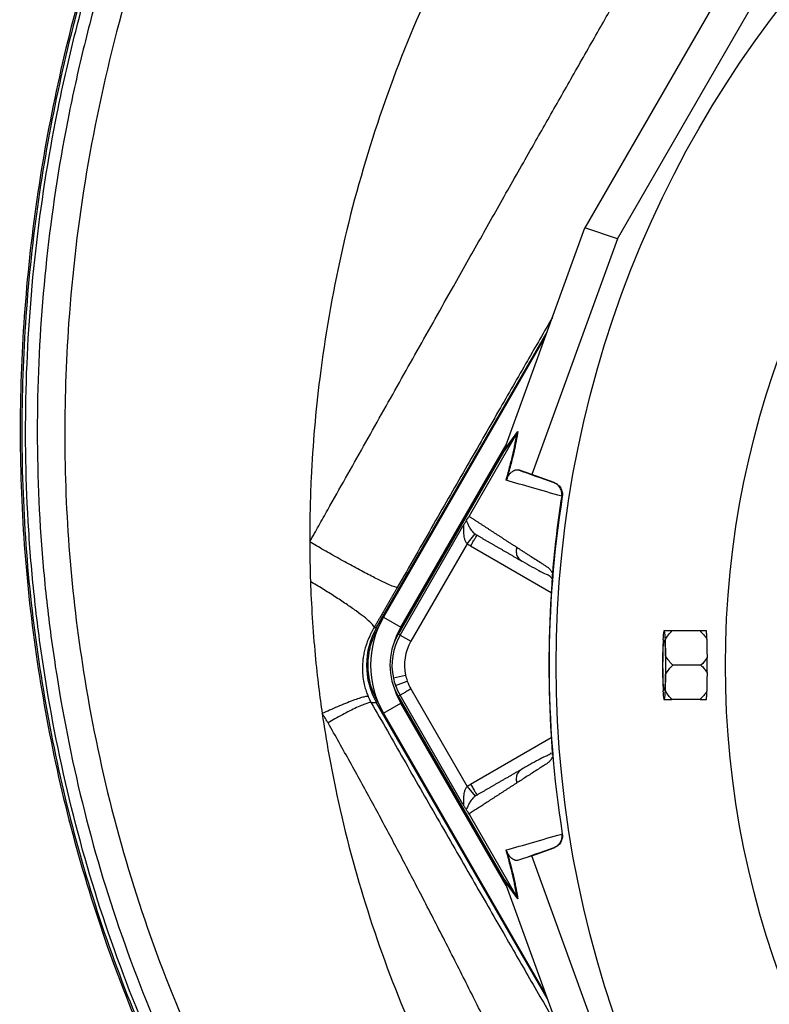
# Model space of a CAD drawing. Header units: millimetres. Extents: x 941 to 1871, y 616 to 2615.
# Tile 21 of 36: x 941 to 1120, y 2065 to 2301. Entities that reach past the tile are written whole.
import ezdxf

# ---------------------------------------------------------------- set-up
doc = ezdxf.new("R2010")
doc.units = ezdxf.units.MM

msp = doc.modelspace()

# ---------------------------------------------------------------- linework, layer by layer
at = {"color": 7, "linetype": 'Continuous', "lineweight": 25}
for p, q in [((1110.93, 2311.29), (1075.98, 2250.76)), ((1083.75, 2248.13), (1117.1, 2305.88)), ((1056.8, 2197.97), (1075.98, 2250.76)), ((1083.75, 2248.13), (1075.98, 2250.76)), ((1083.75, 2248.13), (1063.27, 2191.73)), ((1026.11, 2155.12), (1066.91, 2225.78)), ((1066.56, 2224.81), (1027.76, 2157.62)), ((1056.7, 2197.67), (1059.89, 2202.01)), ((1059.64, 2201.47), (1048.24, 2181.74)), ((1059.64, 2201.48), (1056.45, 2197.15)), ((1031.94, 2155.21), (1057.11, 2198.81)), ((1056.45, 2197.15), (1031.3, 2153.58)), ((1063.27, 2191.73), (1060.08, 2192.82)), ((1068.62, 2189.79), (1063.27, 2191.73)), ((1068.5, 2189.83), (1068.62, 2189.79)), ((1070.56, 2186.51), (1070.43, 2186.55)), ((1031.73, 2153.33), (1046.76, 2179.37)), ((1047.79, 2175.16), (1049.67, 2177.5)), ((1047.79, 2175.16), (1034.32, 2151.84)), ((1060.56, 2171.25), (1060.9, 2170.97)), ((1068.15, 2167.64), (1068.15, 2167.55)), ((1027.76, 2157.62), (1031.94, 2155.21)), ((1025.52, 2155.12), (1026.11, 2155.12)), ((1031.73, 2153.33), (1031.3, 2153.58)), ((1031.73, 2153.33), (1034.32, 2151.84)), ((1095.06, 2154.36), (1094.83, 2154.36)), ((1103.52, 2154.36), (1096.81, 2154.36)), ((1094.66, 2152.27), (1094.55, 2148.22)), ((1095.34, 2148.22), (1095.23, 2152.27)), ((1103.75, 2146.13), (1097.04, 2146.13)), ((1030.13, 2143.06), (1033.06, 2143.7)), ((1094.55, 2144.04), (1094.66, 2140)), ((1095.23, 2140), (1095.34, 2144.04)), ((1030.64, 2141.28), (1033.46, 2142.29)), ((1031.73, 2138.93), (1031.3, 2138.69)), ((1031.3, 2138.69), (1056.45, 2095.12)), ((1046.76, 2112.9), (1031.73, 2138.93)), ((1034.32, 2140.43), (1047.79, 2117.11)), ((1026.11, 2137.15), (1024.84, 2137.15)), ((1066.91, 2066.49), (1026.11, 2137.15)), ((1027.76, 2134.64), (1031.94, 2137.05)), ((1057.11, 2093.45), (1031.94, 2137.05)), ((1094.83, 2137.91), (1095.06, 2137.91)), ((1103.52, 2137.91), (1096.81, 2137.91)), ((1027.76, 2134.64), (1066.56, 2067.45)), ((1068.15, 2124.72), (1068.15, 2124.63)), ((1060.9, 2121.3), (1060.56, 2121.01)), ((1047.79, 2117.11), (1049.67, 2114.77)), ((1048.24, 2110.53), (1059.64, 2090.79)), ((1070.43, 2105.72), (1070.56, 2105.76)), ((1063.27, 2100.53), (1068.62, 2102.47)), ((1068.62, 2102.47), (1068.5, 2102.44)), ((1063.27, 2100.53), (1060.08, 2099.45)), ((1083.75, 2044.14), (1063.27, 2100.53)), ((1056.45, 2095.12), (1059.64, 2090.78)), ((1059.89, 2090.26), (1056.7, 2094.6)), ((1056.8, 2094.3), (1075.98, 2041.5))]:
    msp.add_line(p, q, dxfattribs=at)
at = {"color": 8, "linetype": 'Continuous', "lineweight": 25}
for p, q in [((1067.93, 2163.45), (1048.61, 2174.6)), ((1026.47, 2155.02), (1026.49, 2155.06)), ((1026.49, 2137.21), (1026.47, 2137.25)), ((1048.61, 2117.67), (1067.92, 2128.82))]:
    msp.add_line(p, q, dxfattribs=at)
at = {"color": 7, "linetype": 'Continuous', "lineweight": 25, "flags": 128}
for points in [[(1030.37, 2151.67), (1030.89, 2153.08), (1031.94, 2155.21)], [(1094.65, 2146.13), (1094.66, 2147.58), (1094.69, 2148.95), (1094.73, 2150.15), (1094.78, 2151.11), (1094.84, 2151.79), (1094.91, 2152.14), (1094.98, 2152.14), (1095.05, 2151.79), (1095.11, 2151.11), (1095.16, 2150.15), (1095.2, 2148.95), (1095.23, 2147.58), (1095.23, 2146.13), (1095.23, 2144.69), (1095.2, 2143.32), (1095.16, 2142.12), (1095.11, 2141.15), (1095.05, 2140.48), (1094.98, 2140.13), (1094.91, 2140.13), (1094.84, 2140.48), (1094.78, 2141.15), (1094.73, 2142.12), (1094.69, 2143.32), (1094.66, 2144.69), (1094.65, 2146.13)], [(1031.94, 2137.05), (1030.89, 2139.19), (1030.37, 2140.6)]]:
    msp.add_lwpolyline(points, dxfattribs=at)
at = {"color": 7, "linetype": 'Continuous', "lineweight": 25}
for radius in [258.01, 217.51]:
    msp.add_circle((1327.1, 2146.13), radius, dxfattribs=at)
for centre, radius, start, end in [((1327.1, 2146.13), 259.7, 171.0565, 188.9435), ((1047.66, 2146.13), 22.98, 150, 210), ((1044.2, 2146.13), 14.9, 150, 210), ((1044.2, 2146.13), 14.4, 150, 192.3214), ((1115.9, 2151.55), 21.26, 172.4151, 178.0711), ((1073.98, 2151.55), 21.26, 1.9289, 7.5849), ((1100.85, 2153.65), 4.25, 8.8104, 9.5902), ((1044.2, 2146.13), 11.4, 150, 192.3214), ((1269.35, 2146.13), 174.82, 179.3149, 180.6851), ((920.54, 2146.13), 174.82, 359.3149, 0.6851), ((1044.2, 2146.13), 14.4, 192.3214, 199.7042), ((1044.2, 2146.13), 11.4, 192.3214, 199.7042), ((1044.2, 2146.13), 14.4, 199.7042, 210), ((1044.2, 2146.13), 11.4, 199.7042, 210), ((1115.9, 2140.71), 21.26, 181.9289, 187.5849), ((1073.98, 2140.71), 21.26, 352.4151, 358.0711), ((1100.85, 2138.62), 4.25, 350.4098, 351.1896)]:
    msp.add_arc(centre, radius, start, end, dxfattribs=at)
for centre, major_axis, ratio, start_param, end_param in [((1056.04, 2196.64), (5.92, 16.23), 0.015428, 4.781806, 4.800012), ((1041.74, 2146.13), (18.03, 0), 0.998174, 2.618785, 3.6644), ((1327.62, 2152.32), (18.46, 221.78), 0.999611, 1.653526, 1.673308), ((1327.62, 2139.95), (-18.46, 221.78), 0.999611, 1.468285, 1.488067), ((1056.04, 2095.63), (-5.92, 16.23), 0.015428, 4.624766, 4.642972)]:
    msp.add_ellipse(centre, major_axis=major_axis, ratio=ratio, start_param=start_param, end_param=end_param, dxfattribs=at)
for points, knots in [([(1292.24, 2606.78), (1287.61, 2605.91), (1282.98, 2605), (1273.76, 2603.03), (1269.17, 2601.97), (1255.44, 2598.54), (1246.35, 2595.96), (1228.38, 2590.25), (1219.51, 2587.12), (1202.06, 2580.33), (1193.46, 2576.67), (1168.07, 2564.9), (1151.66, 2556.01), (1127.85, 2541.05), (1120.04, 2535.79), (1104.74, 2524.73), (1097.28, 2518.96), (1075.64, 2501.03), (1062.09, 2488.18), (1043.08, 2467.61), (1036.97, 2460.53), (1025.17, 2445.93), (1019.49, 2438.39), (1008.64, 2422.94), (1003.5, 2415.06), (993.8, 2399.04), (989.24, 2390.89), (976.4, 2365.99), (968.99, 2348.83), (959.67, 2322.13), (956.87, 2313.07), (951.96, 2294.89), (949.84, 2285.74), (944.47, 2258.18), (942.2, 2239.62), (940.83, 2211.48), (940.71, 2202.02), (941.19, 2183.12), (941.78, 2173.71), (943.67, 2155.04), (944.98, 2145.79), (948.21, 2127.37), (950.17, 2118.21), (954.84, 2100.05), (957.53, 2091.02), (963.66, 2073.11), (967.08, 2064.28), (978.3, 2038.37), (987.07, 2021.83), (1002.15, 1998.06), (1007.48, 1990.31), (1016.02, 1978.98), (1018.95, 1975.26), (1024.85, 1967.91), (1027.87, 1964.26), (1037.14, 1953.58), (1043.57, 1946.75), (1056.97, 1933.63), (1063.93, 1927.35), (1071.18, 1921.38)], [0.1948361, 0.1948361, 0.1948361, 0.1948361, 0.2074168, 0.2074168, 0.2199975, 0.2199975, 0.2451588, 0.2451588, 0.2703202, 0.2703202, 0.2954816, 0.2954816, 0.3458043, 0.3458043, 0.3709657, 0.3709657, 0.3961271, 0.3961271, 0.4464498, 0.4464498, 0.4716112, 0.4716112, 0.4967726, 0.4967726, 0.5219339, 0.5219339, 0.5470953, 0.5470953, 0.597418, 0.597418, 0.6225794, 0.6225794, 0.6477408, 0.6477408, 0.6980635, 0.6980635, 0.7232249, 0.7232249, 0.7483863, 0.7483863, 0.7735477, 0.7735477, 0.798709, 0.798709, 0.8238704, 0.8238704, 0.8490318, 0.8490318, 0.8993545, 0.8993545, 0.9245159, 0.9245159, 0.9370966, 0.9370966, 0.9496773, 0.9496773, 0.9748386, 0.9748386, 1, 1, 1, 1]), ([(1292.32, 2606.39), (1287.68, 2605.53), (1283.06, 2604.62), (1273.85, 2602.65), (1269.26, 2601.59), (1255.55, 2598.16), (1246.46, 2595.58), (1228.5, 2589.88), (1219.64, 2586.75), (1202.21, 2579.96), (1193.62, 2576.31), (1168.25, 2564.55), (1151.86, 2555.66), (1128.07, 2540.72), (1120.26, 2535.46), (1104.97, 2524.42), (1097.53, 2518.66), (1075.9, 2500.74), (1062.37, 2487.9), (1043.38, 2467.35), (1037.27, 2460.28), (1025.48, 2445.69), (1019.8, 2438.16), (1008.97, 2422.72), (1003.83, 2414.85), (994.14, 2398.85), (989.58, 2390.7), (976.76, 2365.83), (969.35, 2348.69), (960.05, 2322.01), (957.25, 2312.96), (952.34, 2294.79), (950.22, 2285.66), (944.86, 2258.13), (942.59, 2239.58), (941.22, 2211.47), (941.11, 2202.02), (941.58, 2183.14), (942.17, 2173.74), (944.06, 2155.09), (945.37, 2145.85), (948.59, 2127.44), (950.55, 2118.3), (955.21, 2100.15), (957.9, 2091.14), (964.03, 2073.25), (967.45, 2064.43), (978.65, 2038.55), (987.41, 2022.02), (1002.47, 1998.28), (1007.8, 1990.54), (1016.33, 1979.22), (1019.26, 1975.5), (1025.16, 1968.16), (1028.17, 1964.51), (1037.43, 1953.85), (1043.86, 1947.02), (1057.24, 1933.91), (1064.19, 1927.65), (1071.43, 1921.68)], [0.1948361, 0.1948361, 0.1948361, 0.1948361, 0.2074168, 0.2074168, 0.2199975, 0.2199975, 0.2451588, 0.2451588, 0.2703202, 0.2703202, 0.2954816, 0.2954816, 0.3458043, 0.3458043, 0.3709657, 0.3709657, 0.3961271, 0.3961271, 0.4464498, 0.4464498, 0.4716112, 0.4716112, 0.4967726, 0.4967726, 0.5219339, 0.5219339, 0.5470953, 0.5470953, 0.597418, 0.597418, 0.6225794, 0.6225794, 0.6477408, 0.6477408, 0.6980635, 0.6980635, 0.7232249, 0.7232249, 0.7483863, 0.7483863, 0.7735477, 0.7735477, 0.798709, 0.798709, 0.8238704, 0.8238704, 0.8490318, 0.8490318, 0.8993545, 0.8993545, 0.9245159, 0.9245159, 0.9370966, 0.9370966, 0.9496773, 0.9496773, 0.9748386, 0.9748386, 1, 1, 1, 1]), ([(1231.48, 1852.46), (1226.03, 1853.87), (1220.57, 1855.26), (1209.65, 1858), (1204.19, 1859.35), (1193.29, 1862.16), (1187.85, 1863.6), (1177.03, 1866.67), (1171.65, 1868.3), (1160.96, 1871.8), (1155.66, 1873.67), (1145.14, 1877.7), (1139.92, 1879.86), (1133.47, 1882.79), (1132.19, 1883.39), (1129.64, 1884.61), (1128.37, 1885.23), (1124.58, 1887.12), (1122.09, 1888.43), (1114.68, 1892.44), (1109.84, 1895.27), (1100.35, 1901.17), (1095.69, 1904.26), (1086.56, 1910.68), (1082.09, 1914.03), (1073.32, 1920.96), (1069.02, 1924.55), (1062.69, 1930.12), (1060.6, 1932), (1057.5, 1934.87), (1056.47, 1935.84), (1054.42, 1937.78), (1053.4, 1938.76), (1048.34, 1943.69), (1044.41, 1947.71), (1036.79, 1955.94), (1033.09, 1960.14), (1025.89, 1968.68), (1022.38, 1973.02), (1015.52, 1981.81), (1012.17, 1986.26), (1007.3, 1993.06), (1005.7, 1995.35), (1002.57, 1999.96), (1001.03, 2002.29), (996.49, 2009.33), (993.58, 2014.1), (987.96, 2023.81), (985.26, 2028.74), (981.36, 2036.26), (980.09, 2038.78), (977.62, 2043.85), (976.41, 2046.39), (970.54, 2059.16), (966.36, 2069.52), (958.99, 2090.53), (955.8, 2101.19), (950.45, 2122.8), (948.27, 2133.75), (946.12, 2147.61), (945.72, 2150.4), (944.98, 2155.97), (944.64, 2158.78), (943.72, 2167.19), (943.23, 2172.8), (942.17, 2189.58), (941.97, 2200.73), (942.54, 2222.97), (943.3, 2234.06), (945.78, 2256.17), (947.5, 2267.19), (950.79, 2283.68), (952.01, 2289.16), (954.02, 2297.38), (954.72, 2300.11), (956.18, 2305.55), (956.94, 2308.25), (960.85, 2321.71), (964.43, 2332.27), (972.43, 2353.02), (976.86, 2363.2), (986.56, 2383.19), (991.83, 2393), (1000.35, 2407.42), (1003.3, 2412.18), (1007.87, 2419.26), (1009.43, 2421.6), (1012.58, 2426.27), (1014.19, 2428.59), (1022.3, 2440.07), (1029.12, 2448.93), (1043.38, 2466.04), (1050.83, 2474.29), (1066.35, 2490.16), (1074.43, 2497.78), (1091.2, 2512.43), (1099.89, 2519.45), (1111.15, 2527.84), (1113.42, 2529.49), (1118.01, 2532.77), (1120.31, 2534.38), (1127.27, 2539.15), (1131.96, 2542.23), (1146.17, 2551.19), (1155.84, 2556.78), (1175.57, 2567.19), (1185.63, 2572.02), (1201, 2578.7), (1206.17, 2580.84), (1216.59, 2584.95), (1221.85, 2586.91), (1229.82, 2589.7), (1232.49, 2590.61), (1237.84, 2592.36), (1240.52, 2593.2), (1245.91, 2594.83), (1248.61, 2595.61), (1254.02, 2597.11), (1256.74, 2597.83), (1270.36, 2601.28), (1281.36, 2603.63), (1292.36, 2605.98)], [0, 0, 0, 0, 0.015625, 0.015625, 0.03125, 0.03125, 0.046875, 0.046875, 0.0625, 0.0625, 0.078125, 0.078125, 0.09375, 0.09375, 0.097656, 0.097656, 0.101562, 0.101562, 0.109375, 0.109375, 0.125, 0.125, 0.140625, 0.140625, 0.15625, 0.15625, 0.171875, 0.171875, 0.179687, 0.179687, 0.183594, 0.183594, 0.1875, 0.1875, 0.203125, 0.203125, 0.21875, 0.21875, 0.234375, 0.234375, 0.25, 0.25, 0.257812, 0.257812, 0.265625, 0.265625, 0.28125, 0.28125, 0.296875, 0.296875, 0.304687, 0.304687, 0.3125, 0.3125, 0.34375, 0.34375, 0.375, 0.375, 0.40625, 0.40625, 0.414062, 0.414062, 0.421875, 0.421875, 0.4375, 0.4375, 0.46875, 0.46875, 0.5, 0.5, 0.53125, 0.53125, 0.546875, 0.546875, 0.554687, 0.554687, 0.5625, 0.5625, 0.59375, 0.59375, 0.625, 0.625, 0.65625, 0.65625, 0.671875, 0.671875, 0.679687, 0.679687, 0.6875, 0.6875, 0.71875, 0.71875, 0.75, 0.75, 0.78125, 0.78125, 0.8125, 0.8125, 0.820312, 0.820312, 0.828125, 0.828125, 0.84375, 0.84375, 0.875, 0.875, 0.90625, 0.90625, 0.921875, 0.921875, 0.9375, 0.9375, 0.945312, 0.945312, 0.953125, 0.953125, 0.960937, 0.960937, 0.96875, 0.96875, 1, 1, 1, 1]), ([(1292.95, 2603.24), (1282.03, 2600.91), (1271.11, 2598.58), (1257.59, 2595.15), (1254.89, 2594.44), (1249.52, 2592.96), (1246.84, 2592.18), (1241.49, 2590.57), (1238.83, 2589.73), (1233.52, 2588), (1230.87, 2587.1), (1222.96, 2584.33), (1217.74, 2582.39), (1207.39, 2578.32), (1202.26, 2576.2), (1187, 2569.56), (1177.01, 2564.78), (1157.43, 2554.46), (1147.83, 2548.91), (1133.72, 2540.04), (1129.06, 2536.98), (1122.15, 2532.25), (1119.86, 2530.65), (1115.31, 2527.4), (1113.05, 2525.76), (1101.87, 2517.44), (1093.24, 2510.48), (1076.58, 2495.96), (1068.56, 2488.4), (1053.14, 2472.66), (1045.74, 2464.48), (1031.57, 2447.52), (1024.79, 2438.73), (1016.73, 2427.34), (1015.14, 2425.04), (1012, 2420.41), (1010.45, 2418.08), (1005.9, 2411.07), (1002.97, 2406.35), (994.5, 2392.03), (989.26, 2382.31), (979.61, 2362.48), (975.2, 2352.38), (967.23, 2331.8), (963.67, 2321.32), (958.99, 2305.3), (957.53, 2299.91), (954.85, 2289.03), (953.64, 2283.59), (950.35, 2267.23), (948.63, 2256.29), (946.14, 2234.34), (945.36, 2223.34), (944.77, 2201.27), (944.95, 2190.2), (945.98, 2173.54), (946.46, 2167.98), (947.36, 2159.63), (947.7, 2156.85), (948.42, 2151.31), (948.82, 2148.55), (950.93, 2134.78), (953.07, 2123.91), (958.35, 2102.45), (961.5, 2091.87), (968.8, 2071), (972.93, 2060.71), (978.73, 2048.04), (979.92, 2045.51), (982.37, 2040.48), (983.63, 2037.97), (987.49, 2030.51), (990.17, 2025.61), (995.73, 2015.96), (998.62, 2011.22), (1004.61, 2001.89), (1007.71, 1997.31), (1014.14, 1988.3), (1017.46, 1983.88), (1024.26, 1975.14), (1027.74, 1970.84), (1034.88, 1962.35), (1038.54, 1958.18), (1046.1, 1950.01), (1049.99, 1946), (1055, 1941.11), (1056.01, 1940.13), (1058.04, 1938.2), (1059.06, 1937.24), (1062.14, 1934.39), (1064.21, 1932.51), (1070.48, 1926.98), (1074.75, 1923.41), (1083.45, 1916.51), (1087.88, 1913.19), (1096.93, 1906.8), (1101.55, 1903.73), (1110.96, 1897.85), (1115.76, 1895.05), (1123.11, 1891.05), (1125.58, 1889.76), (1130.59, 1887.25), (1133.12, 1886.03), (1138.24, 1883.69), (1140.82, 1882.57), (1146.01, 1880.4), (1148.63, 1879.36), (1156.5, 1876.34), (1161.8, 1874.47), (1172.47, 1870.98), (1177.84, 1869.35), (1188.64, 1866.29), (1194.06, 1864.85), (1204.94, 1862.05), (1210.4, 1860.7), (1221.29, 1857.96), (1226.74, 1856.58), (1232.18, 1855.17)], [0, 0, 0, 0, 0.03125, 0.03125, 0.039063, 0.039063, 0.046875, 0.046875, 0.054688, 0.054688, 0.0625, 0.0625, 0.078125, 0.078125, 0.09375, 0.09375, 0.125, 0.125, 0.15625, 0.15625, 0.171875, 0.171875, 0.179688, 0.179688, 0.1875, 0.1875, 0.21875, 0.21875, 0.25, 0.25, 0.28125, 0.28125, 0.3125, 0.3125, 0.320313, 0.320313, 0.328125, 0.328125, 0.34375, 0.34375, 0.375, 0.375, 0.40625, 0.40625, 0.4375, 0.4375, 0.453125, 0.453125, 0.46875, 0.46875, 0.5, 0.5, 0.53125, 0.53125, 0.5625, 0.5625, 0.578125, 0.578125, 0.585938, 0.585938, 0.59375, 0.59375, 0.625, 0.625, 0.65625, 0.65625, 0.6875, 0.6875, 0.695313, 0.695313, 0.703125, 0.703125, 0.71875, 0.71875, 0.734375, 0.734375, 0.75, 0.75, 0.765625, 0.765625, 0.78125, 0.78125, 0.796875, 0.796875, 0.8125, 0.8125, 0.816406, 0.816406, 0.820313, 0.820313, 0.828125, 0.828125, 0.84375, 0.84375, 0.859375, 0.859375, 0.875, 0.875, 0.890625, 0.890625, 0.898438, 0.898438, 0.90625, 0.90625, 0.914063, 0.914063, 0.921875, 0.921875, 0.9375, 0.9375, 0.953125, 0.953125, 0.96875, 0.96875, 0.984375, 0.984375, 1, 1, 1, 1]), ([(1293.5, 2595.89), (1279.87, 2592.97), (1252.53, 2587.11), (1213.34, 2573.54), (1178.35, 2557.87), (1147.51, 2540.7), (1120.53, 2522.92), (1093.13, 2501.67), (1065.94, 2476.61), (1039.9, 2447.56), (1018.44, 2418.51), (1001.02, 2390.16), (987.08, 2363.04), (974.45, 2332.9), (963.89, 2299.84), (956.15, 2264.12), (952.15, 2230.53), (951.15, 2199.42), (952.4, 2170.94), (956.18, 2140.85), (962.8, 2109.22), (973.01, 2076.94), (985.29, 2048.08), (998.87, 2022.56), (1013.03, 2000.14), (1030.08, 1977.52), (1048.99, 1955.35), (1071.38, 1933.76), (1094.05, 1915.79), (1116.59, 1901.24), (1138.34, 1889.78), (1155.52, 1883.04), (1164.67, 1879.89), (1166.22, 1879.37)], [0, 0, 0, 0, 0.0332883, 0.0667428, 0.1003123, 0.1267401, 0.1531891, 0.1796486, 0.2118915, 0.244265, 0.2767296, 0.3022863, 0.3278764, 0.3535065, 0.3845817, 0.4158281, 0.4471739, 0.4718362, 0.496503, 0.5211671, 0.5506714, 0.5803668, 0.610294, 0.6340015, 0.6579015, 0.6820217, 0.7107122, 0.7395486, 0.7683657, 0.790948, 0.8134874, 0.8360529, 0.8406638, 0.8406638, 0.8406638, 0.8406638]), ([(1010.13, 2175.62), (1010.17, 2175.7), (1010.26, 2175.85), (1010.44, 2176.17), (1010.75, 2176.73), (1011.38, 2177.84), (1012.63, 2180.07), (1015.14, 2184.53), (1020.15, 2193.43), (1027.29, 2206.12), (1035.87, 2221.38), (1043.76, 2235.37), (1050.97, 2248.17), (1057.52, 2259.76), (1062.91, 2269.24), (1067.1, 2276.6), (1070.05, 2281.78), (1073.01, 2286.98), (1075.99, 2292.21), (1079.85, 2299), (1084.64, 2307.39), (1090.41, 2317.45), (1097.16, 2329.18), (1104.94, 2342.63), (1111.88, 2354.59), (1117.1, 2363.53), (1120.53, 2369.38), (1123.97, 2375.25), (1127.43, 2381.15), (1130.92, 2387.07), (1134.43, 2393.03), (1137.97, 2399.02), (1141.54, 2405.07), (1145.15, 2411.17), (1147.57, 2415.25), (1148.78, 2417.3)], [0, 0, 0, 0, 0.000981, 0.001963, 0.003926, 0.007852, 0.015705, 0.031409, 0.062815, 0.125608, 0.187902, 0.251052, 0.29813, 0.34575, 0.394035, 0.415296, 0.436634, 0.458064, 0.479607, 0.501283, 0.541923, 0.583425, 0.625917, 0.687537, 0.750565, 0.774849, 0.799223, 0.823707, 0.848319, 0.873082, 0.898016, 0.923148, 0.948506, 0.974116, 1, 1, 1, 1]), ([(1070.1, 2361.06), (1066.56, 2356.15), (1058.5, 2344.29), (1047.04, 2324.73), (1035.35, 2300.71), (1025.25, 2274.01), (1017.23, 2244.75), (1012.4, 2216.94), (1010.4, 2193.81), (1010.11, 2180.73), (1010.13, 2175.62)], [0.2836285, 0.2836285, 0.2836285, 0.2836285, 0.3022863, 0.3278764, 0.3535065, 0.3845817, 0.4158281, 0.4471739, 0.4718362, 0.487682, 0.487682, 0.487682, 0.487682]), ([(1059.89, 2202.01), (1059.8, 2201.38), (1059.69, 2200.68), (1059.48, 2199.53), (1059.41, 2199.12), (1059.23, 2198.28), (1059.14, 2197.83), (1058.83, 2196.44), (1058.58, 2195.44), (1058.16, 2193.79), (1058, 2193.22), (1057.68, 2192.03), (1057.51, 2191.42), (1057.33, 2190.79)], [0, 0, 0, 0, 0.25, 0.25, 0.375, 0.375, 0.5, 0.5, 0.75, 0.75, 0.875, 0.875, 1, 1, 1, 1]), ([(1057.1, 2190.34), (1057.47, 2191.61), (1057.79, 2192.78), (1058.35, 2194.95), (1058.6, 2195.95), (1058.9, 2197.33), (1059, 2197.77), (1059.17, 2198.62), (1059.25, 2199.02), (1059.45, 2200.16), (1059.56, 2200.85), (1059.64, 2201.47)], [0, 0, 0, 0, 0.25, 0.25, 0.5, 0.5, 0.625, 0.625, 0.75, 0.75, 1, 1, 1, 1]), ([(1057.33, 2190.79), (1057.37, 2190.88), (1057.4, 2190.96), (1057.47, 2191.1), (1057.5, 2191.15), (1057.58, 2191.31), (1057.63, 2191.39), (1057.77, 2191.61), (1057.85, 2191.72), (1058.01, 2191.91), (1058.08, 2191.99), (1058.21, 2192.13), (1058.28, 2192.2), (1058.47, 2192.37), (1058.58, 2192.45), (1058.81, 2192.6), (1058.91, 2192.66), (1059.22, 2192.8), (1059.41, 2192.85), (1059.76, 2192.89), (1059.93, 2192.87), (1060.08, 2192.82)], [0, 0, 0, 0, 0.015625, 0.015625, 0.03125, 0.03125, 0.0625, 0.0625, 0.125, 0.125, 0.1875, 0.1875, 0.25, 0.25, 0.375, 0.375, 0.5, 0.5, 0.75, 0.75, 1, 1, 1, 1]), ([(1070.42, 2186.53), (1067.99, 2187.23), (1065.67, 2187.9), (1061.23, 2189.16), (1059.12, 2189.76), (1057.1, 2190.34)], [0, 0, 0, 0, 0.5, 0.5, 1, 1, 1, 1]), ([(1070.43, 2186.55), (1070.48, 2186.89), (1070.47, 2187.24), (1070.34, 2187.92), (1070.22, 2188.24), (1069.96, 2188.69), (1069.86, 2188.83), (1069.64, 2189.09), (1069.52, 2189.21), (1069.25, 2189.43), (1069.11, 2189.53), (1068.82, 2189.7), (1068.66, 2189.77), (1068.5, 2189.83)], [0, 0, 0, 0, 0.25, 0.25, 0.5, 0.5, 0.625, 0.625, 0.75, 0.75, 0.875, 0.875, 1, 1, 1, 1]), ([(1068.62, 2189.79), (1068.95, 2189.67), (1069.24, 2189.5), (1069.78, 2189.06), (1070, 2188.8), (1070.27, 2188.35), (1070.34, 2188.19), (1070.46, 2187.87), (1070.51, 2187.7), (1070.61, 2187.19), (1070.61, 2186.85), (1070.56, 2186.51)], [0, 0, 0, 0, 0.25, 0.25, 0.5, 0.5, 0.625, 0.625, 0.75, 0.75, 1, 1, 1, 1]), ([(1047.54, 2180.62), (1047.62, 2180.74), (1047.7, 2180.86), (1047.87, 2181.12), (1047.93, 2181.21), (1048.03, 2181.38), (1048.07, 2181.45), (1048.15, 2181.58), (1048.19, 2181.65), (1048.23, 2181.72)], [0, 0, 0, 0, 0.5, 0.5, 0.75, 0.75, 0.875, 0.875, 1, 1, 1, 1]), ([(1048.24, 2181.74), (1048.43, 2181.62), (1048.79, 2181.38), (1049.34, 2181.02), (1049.9, 2180.66), (1050.47, 2180.29), (1051.04, 2179.92), (1051.62, 2179.54), (1052.2, 2179.16), (1052.79, 2178.78), (1053.38, 2178.39), (1053.98, 2178), (1054.59, 2177.61), (1055.2, 2177.21), (1055.82, 2176.81), (1056.44, 2176.4), (1057.07, 2175.99), (1057.71, 2175.58), (1058.35, 2175.17), (1059, 2174.75), (1059.44, 2174.46), (1059.66, 2174.32)], [0, 0, 0, 0, 0.055211, 0.1101282, 0.1647529, 0.2190862, 0.2731293, 0.3268835, 0.38035, 0.4335301, 0.4864251, 0.5390363, 0.5913651, 0.6434129, 0.6951811, 0.7466711, 0.7978843, 0.8488223, 0.8994865, 0.9498786, 1, 1, 1, 1]), ([(1047.54, 2180.62), (1047.5, 2180.57), (1047.45, 2180.49), (1047.35, 2180.33), (1047.28, 2180.23), (1047.15, 2180.01), (1047.08, 2179.89), (1046.92, 2179.64), (1046.84, 2179.51), (1046.76, 2179.37)], [0, 0, 0, 0, 0.25, 0.25, 0.5, 0.5, 0.75, 0.75, 1, 1, 1, 1]), ([(1047.79, 2175.16), (1047.62, 2175.35), (1047.49, 2175.56), (1047.28, 2176.02), (1047.21, 2176.25), (1047.04, 2176.95), (1047.01, 2177.42), (1046.99, 2178.1), (1047, 2178.32), (1047.01, 2178.75), (1047.03, 2178.96), (1047.03, 2179.24), (1047.03, 2179.33), (1047.02, 2179.48), (1047.01, 2179.54), (1046.96, 2179.58), (1046.92, 2179.57), (1046.84, 2179.5), (1046.8, 2179.44), (1046.76, 2179.37)], [0, 0, 0, 0, 0.125, 0.125, 0.25, 0.25, 0.5, 0.5, 0.625, 0.625, 0.75, 0.75, 0.8125, 0.8125, 0.875, 0.875, 0.9375, 0.9375, 1, 1, 1, 1]), ([(1047.54, 2180.62), (1047.64, 2180.49), (1047.74, 2180.29), (1047.95, 2179.84), (1048.07, 2179.59), (1048.37, 2179.04), (1048.55, 2178.74), (1048.89, 2178.28), (1049.02, 2178.12), (1049.31, 2177.81), (1049.48, 2177.65), (1049.67, 2177.5)], [0, 0, 0, 0, 0.25, 0.25, 0.5, 0.5, 0.75, 0.75, 0.875, 0.875, 1, 1, 1, 1]), ([(1048.61, 2174.6), (1048.8, 2174.94), (1049, 2175.28), (1049.36, 2175.91), (1049.53, 2176.2), (1049.81, 2176.68), (1049.92, 2176.87), (1050.07, 2177.13), (1050.11, 2177.2), (1050.11, 2177.2)], [0, 0, 0, 0, 0.25, 0.25, 0.5, 0.5, 0.75, 0.75, 1, 1, 1, 1]), ([(1060.9, 2170.97), (1060.69, 2171.09), (1060.26, 2171.34), (1059.62, 2171.7), (1058.99, 2172.07), (1058.37, 2172.43), (1057.75, 2172.79), (1057.13, 2173.14), (1056.52, 2173.5), (1055.91, 2173.85), (1055.31, 2174.19), (1054.72, 2174.54), (1054.12, 2174.88), (1053.53, 2175.22), (1052.95, 2175.56), (1052.37, 2175.89), (1051.8, 2176.22), (1051.23, 2176.55), (1050.66, 2176.88), (1050.29, 2177.09), (1050.11, 2177.2)], [0, 0, 0, 0, 0.052635, 0.105608, 0.158921, 0.212573, 0.266566, 0.320902, 0.37558, 0.430604, 0.485973, 0.541688, 0.597751, 0.654162, 0.710923, 0.768034, 0.825496, 0.883311, 0.941478, 1, 1, 1, 1]), ([(1031.07, 2164.7), (1030.98, 2164.68), (1030.78, 2164.72), (1030.14, 2164.93), (1029.69, 2165.11), (1028.53, 2165.62), (1027.81, 2165.96), (1026.13, 2166.78), (1025.17, 2167.27), (1023.07, 2168.37), (1021.93, 2168.97), (1019.56, 2170.26), (1018.33, 2170.93), (1015.89, 2172.3), (1014.67, 2172.98), (1012.32, 2174.33), (1011.19, 2174.99), (1010.13, 2175.61)], [0, 0, 0, 0, 0.125, 0.125, 0.25, 0.25, 0.375, 0.375, 0.5, 0.5, 0.625, 0.625, 0.75, 0.75, 0.875, 0.875, 1, 1, 1, 1]), ([(1059.66, 2174.32), (1059.87, 2174.19), (1060.28, 2173.92), (1060.9, 2173.52), (1061.53, 2173.12), (1062.17, 2172.71), (1063, 2172.17), (1064.05, 2171.5), (1065.11, 2170.82), (1065.98, 2170.26), (1066.5, 2169.93), (1066.87, 2169.69), (1067.08, 2169.54), (1067.26, 2169.39), (1067.44, 2169.22), (1067.62, 2169.02), (1067.82, 2168.76), (1068.01, 2168.48), (1068.14, 2168.26), (1068.2, 2168.15)], [0, 0, 0, 0, 0.077777, 0.1552, 0.232272, 0.308995, 0.385372, 0.530526, 0.674474, 0.747423, 0.819615, 0.846383, 0.869761, 0.889755, 0.906383, 0.929523, 0.9528, 0.976272, 1, 1, 1, 1]), ([(1060.53, 2171.22), (1062.01, 2170.4), (1064.11, 2169.23), (1066.38, 2167.94), (1067.51, 2167.66), (1067.95, 2166.98), (1068.11, 2166.74)], [0, 0, 0, 0, 0.578265, 0.819399, 0.935238, 1, 1, 1, 1]), ([(1068.15, 2167.55), (1068.15, 2167.5), (1068.14, 2167.41), (1068.14, 2167.26), (1068.13, 2167.11), (1068.12, 2166.95), (1068.12, 2166.78), (1068.11, 2166.6), (1068.1, 2166.42), (1068.09, 2166.23), (1068.08, 2166.03), (1068.07, 2165.83), (1068.06, 2165.62), (1068.04, 2165.4), (1068.03, 2165.11), (1068.01, 2164.74), (1067.98, 2164.28), (1067.95, 2163.82), (1067.92, 2163.35), (1067.9, 2163.03), (1067.89, 2162.87)], [0, 0, 0, 0, 0.044249, 0.088103, 0.131644, 0.174954, 0.21812, 0.261226, 0.304357, 0.347601, 0.391041, 0.434763, 0.478847, 0.523375, 0.568424, 0.654803, 0.740537, 0.826241, 0.912528, 1, 1, 1, 1]), ([(1068.2, 2168.15), (1068.19, 2168.11), (1068.19, 2168.04), (1068.18, 2167.93), (1068.17, 2167.82), (1068.16, 2167.73), (1068.15, 2167.67), (1068.15, 2167.64)], [0, 0, 0, 0, 0.212576, 0.416535, 0.614103, 0.807726, 1, 1, 1, 1]), ([(1010.3, 2166.13), (1010.39, 2163.49), (1010.53, 2160.49), (1010.91, 2154.44), (1011.16, 2151.38), (1011.68, 2145.79), (1011.96, 2143.25), (1012.53, 2138.59), (1012.81, 2136.53), (1013.1, 2134.53)], [0, 0, 0, 0, 0.25, 0.25, 0.5, 0.5, 0.75, 0.75, 1, 1, 1, 1]), ([(1025.52, 2155.12), (1025.53, 2155.24), (1025.45, 2155.41), (1025.11, 2155.87), (1024.85, 2156.15), (1024.13, 2156.82), (1023.67, 2157.21), (1022.56, 2158.09), (1021.92, 2158.58), (1020.47, 2159.63), (1019.66, 2160.19), (1017.94, 2161.36), (1017.03, 2161.96), (1015.14, 2163.17), (1014.17, 2163.78), (1012.23, 2164.98), (1011.25, 2165.56), (1010.3, 2166.13)], [0, 0, 0, 0, 0.125, 0.125, 0.25, 0.25, 0.375, 0.375, 0.5, 0.5, 0.625, 0.625, 0.75, 0.75, 0.875, 0.875, 1, 1, 1, 1]), ([(1031.07, 2164.71), (1030.93, 2164.46), (1030.64, 2163.95), (1030.2, 2163.2), (1029.77, 2162.45), (1029.34, 2161.7), (1028.91, 2160.95), (1028.48, 2160.21), (1028.06, 2159.48), (1027.63, 2158.74), (1027.21, 2158.01), (1026.78, 2157.28), (1026.36, 2156.56), (1025.94, 2155.84), (1025.66, 2155.36), (1025.52, 2155.12)], [0, 0, 0, 0, 0.07885, 0.157343, 0.235488, 0.313296, 0.390775, 0.467936, 0.544788, 0.621343, 0.697609, 0.773597, 0.849318, 0.924782, 1, 1, 1, 1]), ([(1025.52, 2155.12), (1025.48, 2155.06), (1025.41, 2154.92), (1025.29, 2154.72), (1025.17, 2154.51), (1025.06, 2154.3), (1024.94, 2154.08), (1024.83, 2153.86), (1024.71, 2153.63), (1024.6, 2153.4), (1024.38, 2152.93), (1024.05, 2152.17), (1023.7, 2151.21), (1023.37, 2150.13), (1023.09, 2149.02), (1022.9, 2147.88), (1022.79, 2146.92), (1022.72, 2145.73), (1022.73, 2144.2), (1022.92, 2142.66), (1023.15, 2141.55), (1023.32, 2140.86), (1023.51, 2140.23), (1023.7, 2139.65), (1023.9, 2139.12), (1024.04, 2138.78), (1024.11, 2138.62)], [0, 0, 0, 0, 0.011539, 0.023444, 0.03573, 0.048413, 0.061504, 0.075014, 0.088955, 0.103337, 0.118166, 0.174764, 0.246849, 0.30071, 0.380282, 0.456885, 0.512867, 0.556476, 0.673438, 0.786262, 0.829462, 0.8696, 0.906697, 0.940774, 0.971861, 1, 1, 1, 1]), ([(1026.47, 2137.25), (1025.68, 2138.6), (1025.1, 2140.03), (1024.59, 2141.9), (1024.5, 2142.28), (1024.35, 2143.04), (1024.29, 2143.43), (1024.14, 2144.59), (1024.09, 2145.36), (1024.09, 2146.91), (1024.14, 2147.68), (1024.29, 2148.84), (1024.35, 2149.23), (1024.51, 2149.99), (1024.59, 2150.37), (1025.1, 2152.24), (1025.68, 2153.66), (1026.47, 2155.02)], [0, 0, 0, 0, 0.25, 0.25, 0.3125, 0.3125, 0.375, 0.375, 0.5, 0.5, 0.625, 0.625, 0.6875, 0.6875, 0.75, 0.75, 1, 1, 1, 1]), ([(1096.81, 2154.36), (1096.47, 2154.36), (1096.15, 2154.36), (1095.55, 2154.36), (1095.28, 2154.36), (1095.06, 2154.36)], [0, 0, 0, 0, 0.5, 0.5, 1, 1, 1, 1]), ([(1095.23, 2152.27), (1095.43, 2152.65), (1095.67, 2153.02), (1096.21, 2153.71), (1096.5, 2154.04), (1096.81, 2154.36)], [0, 0, 0, 0, 0.5, 0.5, 1, 1, 1, 1]), ([(1103.52, 2154.36), (1103.83, 2154.06), (1104.13, 2153.74), (1104.68, 2153.08), (1104.94, 2152.74), (1105.15, 2152.38)], [0, 0, 0, 0, 0.5, 0.5, 1, 1, 1, 1]), ([(1105.04, 2154.36), (1104.86, 2154.36), (1104.62, 2154.36), (1104.11, 2154.36), (1103.82, 2154.36), (1103.52, 2154.36)], [0, 0, 0, 0, 0.5, 0.5, 1, 1, 1, 1]), ([(1105.15, 2152.38), (1105.14, 2152.82), (1105.13, 2153.21), (1105.1, 2153.69), (1105.1, 2153.84), (1105.08, 2154.1), (1105.07, 2154.21), (1105.05, 2154.3)], [0, 0, 0, 0, 0.5, 0.5, 0.75, 0.75, 1, 1, 1, 1]), ([(1097.04, 2146.13), (1096.71, 2146.45), (1096.4, 2146.78), (1095.82, 2147.48), (1095.56, 2147.84), (1095.34, 2148.22)], [0, 0, 0, 0, 0.5, 0.5, 1, 1, 1, 1]), ([(1105.2, 2144.29), (1105.2, 2144.9), (1105.2, 2145.51), (1105.2, 2146.75), (1105.2, 2147.37), (1105.2, 2147.98)], [0, 0, 0, 0, 0.5, 0.5, 1, 1, 1, 1]), ([(1095.34, 2144.04), (1095.56, 2144.43), (1095.82, 2144.79), (1096.4, 2145.48), (1096.71, 2145.82), (1097.04, 2146.13)], [0, 0, 0, 0, 0.5, 0.5, 1, 1, 1, 1]), ([(1103.75, 2146.13), (1104.02, 2145.85), (1104.29, 2145.56), (1104.65, 2145.1), (1104.77, 2144.94), (1104.99, 2144.62), (1105.1, 2144.46), (1105.2, 2144.29)], [0, 0, 0, 0, 0.5, 0.5, 0.75, 0.75, 1, 1, 1, 1]), ([(1024.11, 2138.62), (1024.05, 2138.65), (1023.95, 2138.66), (1023.6, 2138.63), (1023.36, 2138.59), (1022.74, 2138.43), (1022.36, 2138.32), (1021.48, 2138.03), (1020.98, 2137.86), (1019.88, 2137.45), (1019.29, 2137.22), (1018.06, 2136.72), (1017.42, 2136.46), (1016.14, 2135.91), (1015.5, 2135.63), (1014.26, 2135.07), (1013.67, 2134.8), (1013.1, 2134.53)], [0, 0, 0, 0, 0.125, 0.125, 0.25, 0.25, 0.375, 0.375, 0.5, 0.5, 0.625, 0.625, 0.75, 0.75, 0.875, 0.875, 1, 1, 1, 1]), ([(1024.11, 2138.62), (1024.14, 2138.54), (1024.21, 2138.4), (1024.31, 2138.18), (1024.41, 2137.97), (1024.51, 2137.76), (1024.62, 2137.55), (1024.73, 2137.35), (1024.8, 2137.21), (1024.84, 2137.15)], [0, 0, 0, 0, 0.150696, 0.298452, 0.443455, 0.585899, 0.725991, 0.863949, 1, 1, 1, 1]), ([(1034.32, 2140.43), (1034.02, 2140.26), (1033.7, 2140.07), (1033.07, 2139.71), (1032.77, 2139.53), (1032.27, 2139.24), (1032.07, 2139.13), (1031.8, 2138.98), (1031.74, 2138.94), (1031.73, 2138.93)], [0, 0, 0, 0, 0.25, 0.25, 0.5, 0.5, 0.75, 0.75, 1, 1, 1, 1]), ([(1096.81, 2137.91), (1096.5, 2138.23), (1096.21, 2138.56), (1095.67, 2139.26), (1095.43, 2139.62), (1095.23, 2140)], [0, 0, 0, 0, 0.5, 0.5, 1, 1, 1, 1]), ([(1105.15, 2139.89), (1104.94, 2139.53), (1104.68, 2139.18), (1104.13, 2138.53), (1103.83, 2138.21), (1103.52, 2137.91)], [0, 0, 0, 0, 0.5, 0.5, 1, 1, 1, 1]), ([(1105.05, 2137.97), (1105.07, 2138.06), (1105.08, 2138.17), (1105.1, 2138.43), (1105.1, 2138.58), (1105.12, 2138.9), (1105.13, 2139.07), (1105.14, 2139.46), (1105.15, 2139.67), (1105.15, 2139.89)], [0, 0, 0, 0, 0.25, 0.25, 0.5, 0.5, 0.75, 0.75, 1, 1, 1, 1]), ([(1024.84, 2137.15), (1024.78, 2137.18), (1024.67, 2137.19), (1024.33, 2137.14), (1024.1, 2137.09), (1023.52, 2136.89), (1023.16, 2136.76), (1022.33, 2136.42), (1021.86, 2136.21), (1020.83, 2135.73), (1020.28, 2135.46), (1019.12, 2134.88), (1018.53, 2134.56), (1017.33, 2133.92), (1016.74, 2133.6), (1015.59, 2132.95), (1015.03, 2132.63), (1014.51, 2132.32)], [0, 0, 0, 0, 0.125, 0.125, 0.25, 0.25, 0.375, 0.375, 0.5, 0.5, 0.625, 0.625, 0.75, 0.75, 0.875, 0.875, 1, 1, 1, 1]), ([(1095.06, 2137.91), (1095.29, 2137.91), (1095.56, 2137.91), (1096.15, 2137.91), (1096.48, 2137.91), (1096.81, 2137.91)], [0, 0, 0, 0, 0.5, 0.5, 1, 1, 1, 1]), ([(1103.52, 2137.91), (1103.82, 2137.91), (1104.11, 2137.91), (1104.63, 2137.91), (1104.86, 2137.91), (1105.04, 2137.91)], [0, 0, 0, 0, 0.5, 0.5, 1, 1, 1, 1]), ([(1013.1, 2134.53), (1014.05, 2128), (1016.94, 2112.07), (1023.57, 2087.15), (1032.92, 2062.07), (1043.54, 2039.65), (1054.89, 2019.75), (1068.53, 1999.49), (1083.62, 1980.95), (1094.78, 1969.33), (1099.81, 1964.48)], [0.5302457, 0.5302457, 0.5302457, 0.5302457, 0.5506714, 0.5803668, 0.610294, 0.6340015, 0.6579015, 0.6820217, 0.7107122, 0.7327559, 0.7327559, 0.7327559, 0.7327559]), ([(1014.51, 2132.32), (1014.44, 2132.44), (1014.31, 2132.67), (1014.09, 2133.03), (1013.86, 2133.39), (1013.62, 2133.77), (1013.37, 2134.15), (1013.19, 2134.4), (1013.1, 2134.53)], [0, 0, 0, 0, 0.153356, 0.311956, 0.475863, 0.645136, 0.819831, 1, 1, 1, 1]), ([(1102.14, 1962.26), (1101.55, 1963.36), (1100.37, 1965.58), (1098.61, 1968.94), (1096.82, 1972.34), (1095.03, 1975.78), (1093.23, 1979.27), (1091.41, 1982.79), (1089.58, 1986.37), (1087.74, 1989.99), (1085.89, 1993.65), (1084.02, 1997.35), (1082.13, 2001.1), (1079.87, 2005.59), (1077.23, 2010.83), (1074.21, 2016.83), (1071.17, 2022.87), (1068.11, 2028.98), (1065.03, 2035.15), (1061.92, 2041.4), (1058.09, 2049.1), (1053.52, 2058.25), (1048.2, 2068.87), (1042.77, 2079.59), (1038.28, 2088.32), (1034.79, 2095.02), (1032.35, 2099.67), (1029.89, 2104.32), (1027.41, 2108.97), (1024.9, 2113.62), (1022.36, 2118.28), (1019.78, 2122.95), (1017.17, 2127.63), (1015.4, 2130.75), (1014.51, 2132.32)], [0, 0, 0, 0, 0.019582, 0.039386, 0.059413, 0.079668, 0.100153, 0.120872, 0.141831, 0.163027, 0.18446, 0.206122, 0.22801, 0.250116, 0.284937, 0.319963, 0.355254, 0.390881, 0.4269, 0.463344, 0.500242, 0.56171, 0.623662, 0.686379, 0.75016, 0.777598, 0.805057, 0.83256, 0.860133, 0.887803, 0.915599, 0.943548, 0.971675, 1, 1, 1, 1]), ([(1067.89, 2129.4), (1067.92, 2128.95), (1067.98, 2128.02), (1068.05, 2126.71), (1068.11, 2125.69), (1068.12, 2125.3), (1068.12, 2125.16)], [0, 0, 0, 0, 0.272035, 0.551472, 0.845021, 1, 1, 1, 1]), ([(1067.89, 2129.4), (1067.89, 2129.32), (1067.9, 2129.16), (1067.92, 2128.92), (1067.93, 2128.68), (1067.95, 2128.45), (1067.96, 2128.21), (1067.98, 2127.99), (1067.99, 2127.76), (1068.01, 2127.53), (1068.02, 2127.31), (1068.04, 2127.02), (1068.06, 2126.68), (1068.08, 2126.29), (1068.1, 2125.93), (1068.11, 2125.59), (1068.13, 2125.27), (1068.14, 2124.98), (1068.14, 2124.81), (1068.15, 2124.72)], [0, 0, 0, 0, 0.043919, 0.087472, 0.13073, 0.173768, 0.216664, 0.259492, 0.30233, 0.345255, 0.388344, 0.431671, 0.51489, 0.596546, 0.677156, 0.757259, 0.837405, 0.91814, 1, 1, 1, 1]), ([(1067.91, 2125.18), (1067.82, 2125.07), (1067.42, 2124.62), (1066.7, 2124.41), (1065.83, 2123.97), (1064.54, 2123.32), (1062.78, 2122.34), (1061.31, 2121.49), (1060.53, 2121.04)], [0, 0, 0, 0, 0.038407, 0.157587, 0.27726, 0.405507, 0.68637, 1, 1, 1, 1]), ([(1068.2, 2124.12), (1068.16, 2124.05), (1068.09, 2123.93), (1067.98, 2123.76), (1067.88, 2123.59), (1067.77, 2123.44), (1067.66, 2123.3), (1067.55, 2123.16), (1067.44, 2123.04), (1067.32, 2122.93), (1067.18, 2122.79), (1066.97, 2122.64), (1066.67, 2122.44), (1066.29, 2122.21), (1065.87, 2121.94), (1065.18, 2121.49), (1064.22, 2120.88), (1063.04, 2120.12), (1061.89, 2119.38), (1060.76, 2118.66), (1060.03, 2118.18), (1059.66, 2117.95)], [0, 0, 0, 0, 0.013423, 0.026738, 0.039956, 0.053088, 0.066144, 0.079134, 0.09207, 0.104963, 0.117824, 0.141662, 0.172831, 0.217057, 0.263491, 0.312127, 0.449156, 0.58733, 0.723761, 0.861313, 1, 1, 1, 1]), ([(1050.11, 2115.07), (1050.3, 2115.18), (1050.7, 2115.41), (1051.3, 2115.75), (1051.9, 2116.1), (1052.51, 2116.45), (1053.12, 2116.81), (1053.74, 2117.17), (1054.37, 2117.53), (1055, 2117.89), (1055.63, 2118.26), (1056.27, 2118.63), (1056.92, 2119), (1057.57, 2119.37), (1058.22, 2119.75), (1058.88, 2120.13), (1059.55, 2120.52), (1060.22, 2120.91), (1060.67, 2121.17), (1060.9, 2121.3)], [0, 0, 0, 0, 0.061953, 0.123509, 0.18467, 0.245435, 0.305808, 0.365787, 0.425376, 0.484574, 0.543383, 0.601804, 0.659839, 0.717488, 0.774754, 0.831636, 0.888137, 0.944258, 1, 1, 1, 1]), ([(1046.76, 2112.9), (1046.8, 2112.83), (1046.84, 2112.77), (1046.92, 2112.7), (1046.96, 2112.68), (1047.01, 2112.73), (1047.02, 2112.79), (1047.03, 2112.93), (1047.03, 2113.02), (1047.03, 2113.3), (1047.01, 2113.51), (1047, 2113.94), (1046.99, 2114.16), (1047.01, 2114.84), (1047.04, 2115.31), (1047.21, 2116.01), (1047.28, 2116.25), (1047.44, 2116.59), (1047.49, 2116.7), (1047.63, 2116.91), (1047.7, 2117.01), (1047.79, 2117.11)], [0, 0, 0, 0, 0.0625, 0.0625, 0.125, 0.125, 0.1875, 0.1875, 0.25, 0.25, 0.375, 0.375, 0.5, 0.5, 0.75, 0.75, 0.875, 0.875, 0.9375, 0.9375, 1, 1, 1, 1]), ([(1059.66, 2117.95), (1059.46, 2117.82), (1059.06, 2117.56), (1058.48, 2117.18), (1057.89, 2116.8), (1057.32, 2116.43), (1056.74, 2116.06), (1056.18, 2115.69), (1055.61, 2115.33), (1055.06, 2114.96), (1054.5, 2114.61), (1053.95, 2114.25), (1053.41, 2113.9), (1052.87, 2113.55), (1052.34, 2113.2), (1051.81, 2112.85), (1051.29, 2112.51), (1050.77, 2112.17), (1050.25, 2111.84), (1049.74, 2111.51), (1049.24, 2111.18), (1048.74, 2110.85), (1048.41, 2110.64), (1048.24, 2110.53)], [0, 0, 0, 0, 0.045336, 0.090894, 0.136674, 0.182678, 0.228907, 0.275362, 0.322044, 0.368954, 0.416093, 0.463462, 0.511063, 0.558896, 0.606962, 0.655262, 0.703798, 0.752569, 0.801578, 0.850824, 0.900309, 0.950034, 1, 1, 1, 1]), ([(1048.61, 2117.67), (1048.8, 2117.33), (1049, 2116.99), (1049.36, 2116.36), (1049.53, 2116.07), (1049.81, 2115.59), (1049.92, 2115.4), (1050.07, 2115.14), (1050.11, 2115.07), (1050.11, 2115.07)], [0, 0, 0, 0, 0.25, 0.25, 0.5, 0.5, 0.75, 0.75, 1, 1, 1, 1]), ([(1049.67, 2114.77), (1049.48, 2114.62), (1049.32, 2114.46), (1049.02, 2114.15), (1048.89, 2113.99), (1048.55, 2113.53), (1048.37, 2113.23), (1048.07, 2112.68), (1047.95, 2112.43), (1047.74, 2111.97), (1047.64, 2111.78), (1047.54, 2111.64)], [0, 0, 0, 0, 0.125, 0.125, 0.25, 0.25, 0.5, 0.5, 0.75, 0.75, 1, 1, 1, 1]), ([(1047.54, 2111.64), (1047.5, 2111.7), (1047.45, 2111.77), (1047.35, 2111.94), (1047.28, 2112.04), (1047.15, 2112.25), (1047.08, 2112.37), (1046.92, 2112.63), (1046.84, 2112.76), (1046.76, 2112.9)], [0, 0, 0, 0, 0.25, 0.25, 0.5, 0.5, 0.75, 0.75, 1, 1, 1, 1]), ([(1048.24, 2110.53), (1048.16, 2110.68), (1048.07, 2110.82), (1047.93, 2111.05), (1047.87, 2111.15), (1047.76, 2111.32), (1047.71, 2111.39), (1047.62, 2111.53), (1047.58, 2111.59), (1047.54, 2111.64)], [0, 0, 0, 0, 0.25, 0.25, 0.5, 0.5, 0.75, 0.75, 1, 1, 1, 1]), ([(1057.1, 2101.93), (1059.12, 2102.5), (1061.23, 2103.1), (1065.67, 2104.37), (1067.99, 2105.04), (1070.42, 2105.74)], [0, 0, 0, 0, 0.5, 0.5, 1, 1, 1, 1]), ([(1070.43, 2105.72), (1070.48, 2105.38), (1070.47, 2105.03), (1070.34, 2104.35), (1070.22, 2104.02), (1069.96, 2103.58), (1069.86, 2103.44), (1069.64, 2103.18), (1069.52, 2103.05), (1069.25, 2102.83), (1069.11, 2102.74), (1068.82, 2102.57), (1068.66, 2102.5), (1068.5, 2102.44)], [0, 0, 0, 0, 0.25, 0.25, 0.5, 0.5, 0.625, 0.625, 0.75, 0.75, 0.875, 0.875, 1, 1, 1, 1]), ([(1070.56, 2105.76), (1070.61, 2105.42), (1070.61, 2105.07), (1070.48, 2104.39), (1070.36, 2104.07), (1070.09, 2103.62), (1069.99, 2103.48), (1069.77, 2103.22), (1069.64, 2103.1), (1069.24, 2102.76), (1068.95, 2102.59), (1068.62, 2102.47)], [0, 0, 0, 0, 0.25, 0.25, 0.5, 0.5, 0.625, 0.625, 0.75, 0.75, 1, 1, 1, 1]), ([(1059.64, 2090.79), (1059.56, 2091.42), (1059.45, 2092.11), (1059.25, 2093.25), (1059.17, 2093.65), (1059, 2094.49), (1058.9, 2094.94), (1058.6, 2096.31), (1058.35, 2097.31), (1057.79, 2099.48), (1057.47, 2100.66), (1057.1, 2101.93)], [0, 0, 0, 0, 0.25, 0.25, 0.375, 0.375, 0.5, 0.5, 0.75, 0.75, 1, 1, 1, 1]), ([(1057.33, 2101.48), (1057.51, 2100.85), (1057.68, 2100.24), (1058, 2099.05), (1058.16, 2098.48), (1058.58, 2096.83), (1058.83, 2095.82), (1059.14, 2094.43), (1059.23, 2093.99), (1059.41, 2093.14), (1059.48, 2092.74), (1059.69, 2091.59), (1059.8, 2090.89), (1059.89, 2090.26)], [0, 0, 0, 0, 0.125, 0.125, 0.25, 0.25, 0.5, 0.5, 0.625, 0.625, 0.75, 0.75, 1, 1, 1, 1]), ([(1060.08, 2099.45), (1059.93, 2099.4), (1059.76, 2099.38), (1059.41, 2099.41), (1059.22, 2099.46), (1058.91, 2099.61), (1058.8, 2099.67), (1058.58, 2099.81), (1058.46, 2099.9), (1058.28, 2100.07), (1058.21, 2100.14), (1058.07, 2100.28), (1058, 2100.36), (1057.85, 2100.55), (1057.77, 2100.66), (1057.63, 2100.88), (1057.58, 2100.96), (1057.5, 2101.12), (1057.47, 2101.17), (1057.4, 2101.31), (1057.37, 2101.38), (1057.33, 2101.48)], [0, 0, 0, 0, 0.25, 0.25, 0.5, 0.5, 0.625, 0.625, 0.75, 0.75, 0.8125, 0.8125, 0.875, 0.875, 0.9375, 0.9375, 0.96875, 0.96875, 0.984375, 0.984375, 1, 1, 1, 1])]:
    msp.add_open_spline(points, degree=3, knots=knots, dxfattribs=at)
at = {"color": 8, "linetype": 'Continuous', "lineweight": 25}
for points, knots in [([(1068.19, 2229.31), (1066.2, 2225.85), (1061.9, 2218.39), (1055.12, 2206.59), (1047.63, 2193.55), (1039.55, 2179.48), (1033.96, 2169.75), (1031.07, 2164.71)], [0, 0, 0, 0, 0.160762, 0.346362, 0.548098, 0.765975, 1, 1, 1, 1]), ([(1059.66, 2174.32), (1059.59, 2174), (1059.46, 2173.35), (1059.66, 2172.38), (1060.05, 2171.64), (1060.43, 2171.35), (1060.56, 2171.25)], [0, 0, 0, 0, 0.2758162, 0.5676136, 0.8594109, 1, 1, 1, 1]), ([(1024.84, 2137.15), (1027.42, 2132.64), (1032.67, 2123.44), (1040.74, 2109.37), (1048.73, 2095.47), (1056.1, 2082.69), (1062.87, 2070.96), (1067.14, 2063.58), (1069.35, 2059.76)], [0, 0, 0, 0, 0.175068, 0.356822, 0.54538, 0.713676, 0.851889, 1, 1, 1, 1]), ([(1060.56, 2121.01), (1060.43, 2120.92), (1060.05, 2120.63), (1059.66, 2119.89), (1059.46, 2118.91), (1059.59, 2118.26), (1059.66, 2117.95)], [0, 0, 0, 0, 0.140589, 0.432387, 0.724184, 1, 1, 1, 1])]:
    msp.add_open_spline(points, degree=3, knots=knots, dxfattribs=at)
at = {"color": 7, "linetype": 'Continuous', "lineweight": 25}
for points in [[(1059.64, 2201.48), (1059.74, 2201.65), (1059.82, 2201.83), (1059.89, 2202.01)], [(1059.64, 2201.47), (1059.64, 2201.48), (1059.64, 2201.48), (1059.64, 2201.48)], [(1056.7, 2197.67), (1056.63, 2197.49), (1056.55, 2197.32), (1056.45, 2197.15)], [(1060.08, 2192.82), (1062.71, 2191.88), (1065.51, 2190.89), (1068.5, 2189.83)], [(1057.33, 2190.79), (1057.26, 2190.63), (1057.19, 2190.48), (1057.1, 2190.34)], [(1070.42, 2186.54), (1069.94, 2183.49), (1069.09, 2177.37), (1068.46, 2171.23), (1068.2, 2168.15)], [(1049.67, 2177.5), (1049.81, 2177.39), (1049.96, 2177.29), (1050.11, 2177.2)], [(1010.13, 2175.61), (1010.14, 2172.41), (1010.2, 2169.25), (1010.3, 2166.13)], [(1048.61, 2174.6), (1048.32, 2174.77), (1048.05, 2174.95), (1047.79, 2175.16)], [(1067.89, 2162.87), (1067.17, 2151.73), (1067.17, 2140.54), (1067.89, 2129.4)], [(1105.2, 2147.98), (1104.81, 2147.31), (1104.3, 2146.7), (1103.75, 2146.13)], [(1047.79, 2117.11), (1048.05, 2117.31), (1048.32, 2117.5), (1048.61, 2117.67)], [(1050.11, 2115.07), (1049.96, 2114.98), (1049.81, 2114.88), (1049.67, 2114.77)], [(1057.33, 2101.48), (1057.26, 2101.63), (1057.19, 2101.78), (1057.1, 2101.93)], [(1068.5, 2102.44), (1065.51, 2101.38), (1062.71, 2100.38), (1060.08, 2099.45)], [(1056.45, 2095.12), (1056.55, 2094.95), (1056.63, 2094.77), (1056.7, 2094.6)], [(1059.64, 2090.78), (1059.64, 2090.79), (1059.64, 2090.79), (1059.64, 2090.79)], [(1059.64, 2090.78), (1059.74, 2090.62), (1059.82, 2090.44), (1059.89, 2090.26)]]:
    msp.add_open_spline(points, degree=3, dxfattribs=at)

doc.saveas('drawing.dxf')
